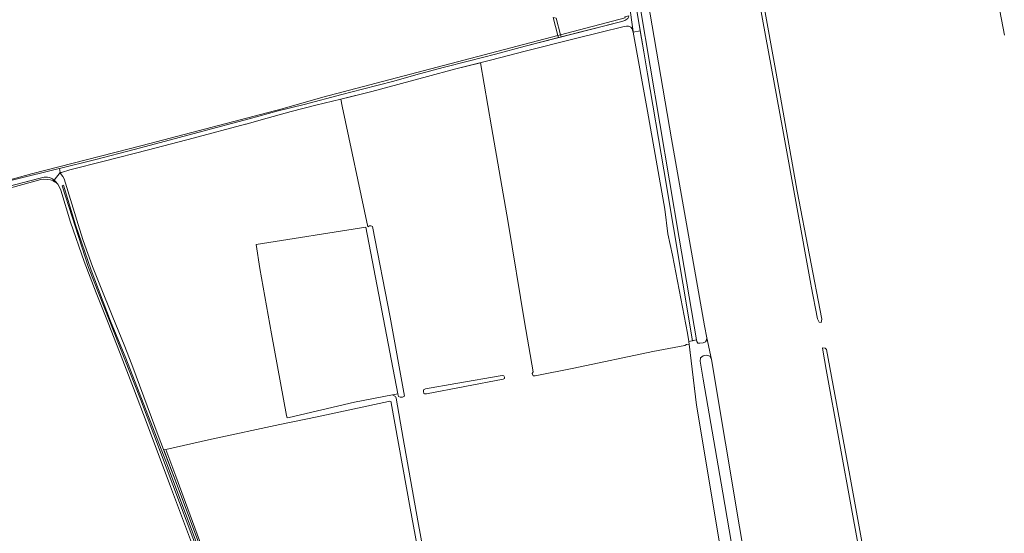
# Model space of a CAD drawing. Header units: metres. Extents: x 209813 to 223847, y 571801 to 587119.
# Tile 46 of 256: x 214264 to 214723, y 572835 to 573074. Entities that reach past the tile are written whole.
import ezdxf

# ---------------------------------------------------------------- set-up
doc = ezdxf.new("R2010")
doc.units = ezdxf.units.M
for name, color, linetype, lineweight in [('B-RO-GR-BOUWLAND-GV', 8, 'Continuous', 0), ('B-RO-GR-GRAS-GV', 8, 'Continuous', 0), ('B-RO-GR-GROENVOORZIENING-GV', 8, 'Continuous', 0), ('B-RO-OG-WEG-GV', 8, 'Continuous', 0), ('B-RO-VH-ONVERHARD-GV', 8, 'Continuous', 0), ('B-RO-VH-VERHARDING_HALFVERHARDING-GV', 8, 'Continuous', 0), ('B-RO-VH-VERHARDING_OPEN-GV', 8, 'Continuous', 0), ('B-RO-VH-VERHARDING_PUIN-GV', 8, 'Continuous', 0)]:
    doc.layers.add(name, color=color, linetype=linetype, lineweight=lineweight)

msp = doc.modelspace()

# ---------------------------------------------------------------- linework, layer by layer
at = {"layer": 'B-RO-GR-BOUWLAND-GV', "flags": 128}
for points in [[(214492.116, 572979.67), (214484.334, 573024.184), (214479.111, 573054.167), (214467.054, 573051.082), (214454.458, 573047.716), (214428.501, 573040.653), (214414.076, 573037.126), (214414.696, 573033.89), (214426.62, 572977.627), (214427.382, 572978.09), (214427.977, 572978.09), (214428.506, 572977.891), (214428.87, 572977.693), (214437.138, 572935.492), (214443.753, 572898.648), (214442.827, 572898.119), (214441.669, 572898.152), (214440.908, 572898.483), (214440.69, 572899.624)], [(214597.311, 572789.972), (214579.952, 572894.42), (214576.508, 572922.89), (214575.174, 572922.619), (214574.44, 572922.243), (214559.478, 572919.486), (214522.726, 572911.652), (214504.72, 572908.054), (214503.778, 572908.054), (214503.257, 572909.172), (214503.755, 572909.884), (214499.742, 572933.284), (214492.116, 572979.67)], [(214438.224, 572899.133), (214439.531, 572898.444)], [(214439.798, 572897.681), (214443.057, 572878.798), (214449.92, 572840.457), (214456.781, 572803.228)]]:
    msp.add_lwpolyline(points, dxfattribs=at)
for points in [[(214438.224, 572899.133), (214440.69, 572899.624), (214425.772, 572977.492), (214374.536, 572969.329), (214376.334, 572958.163), (214381.686, 572927.636), (214388.663, 572889.564), (214389.106, 572888.461), (214389.968, 572888.686), (214420.414, 572895.839)], [(214452.787, 572899.808), (214452.615, 572900.758), (214452.654, 572901.58), (214453.474, 572901.942), (214467.637, 572904.501), (214489.351, 572908.275), (214490.093, 572908.142), (214490.416, 572907.502), (214490.358, 572906.846), (214489.744, 572906.493), (214453.997, 572899.706), (214453.131, 572899.649)]]:
    msp.add_lwpolyline(points, close=True, dxfattribs=at)
at = {"layer": 'B-RO-GR-BOUWLAND-GV'}
msp.add_lwpolyline([(214439.531, 572898.444, -0.1306008), (214439.798, 572897.681)], format="xyb", dxfattribs=at)
at = {"layer": 'B-RO-GR-GRAS-GV', "flags": 128}
for points in [[(214347.73, 572821.61), (214334.7, 572856.44), (214323.78, 572885.49), (214317.41, 572902.25), (214310.8, 572919.23), (214305.51, 572932.87), (214300.03, 572946.78), (214294.31, 572961.37), (214288.07, 572979.69), (214283.46, 572994.66), (214282.84, 572996.13), (214282.04, 572997.43), (214281.51, 572998.128), (214280.616, 572998.549), (214279.902, 572999.025), (214278.671, 572999.462), (214277.401, 572999.74), (214275.457, 572999.779), (214274.147, 572999.621), (214255.692, 572994.58)], [(214379.875, 572747.724), (214383.971, 572735.976), (214385.733, 572729.039), (214462.122, 572749.217), (214463.316, 572750.434), (214457.919, 572780.768), (214452.139, 572815.16), (214446.464, 572846.308), (214437.607, 572895.533), (214437.509, 572895.903), (214436.958, 572896.231), (214436.289, 572896.14), (214403.039, 572888.946), (214385.573, 572885.389), (214353.74, 572878.49), (214332.501, 572873.773), (214337.187, 572861.326)], [(214332.501, 572873.773), (214331.449, 572873.539), (214338.14, 572855.8), (214353.58, 572814.67), (214359.13, 572799.78), (214364.07, 572787.49), (214369.84, 572772.1), (214373.42, 572762.66), (214376.24, 572755.39), (214379.96, 572745.23), (214383.11, 572736.73), (214385.01, 572727.874), (214386.529, 572728.198), (214385.733, 572729.039)], [(214341.68, 572849.038), (214337.187, 572861.326)], [(214341.68, 572849.038), (214349.316, 572828.305)]]:
    msp.add_lwpolyline(points, dxfattribs=at)
at = {"layer": 'B-RO-GR-GROENVOORZIENING-GV', "flags": 128}
for points in [[(214619.022, 573038.129), (214626.927, 572994.288), (214638.344, 572934.504), (214638.05, 572933), (214637.045, 572933.106), (214636.41, 572934.709), (214633.42, 572949.852), (214633.192, 572950.823), (214620.178, 573022.873), (214604.059, 573111.072), (214584.285, 573220.505), (214585.049, 573220.981), (214586.288, 573220.806), (214591.947, 573189.631), (214600.576, 573140.191), (214608.959, 573094.11)], [(214690.66, 572647.347), (214695.053, 572624.15), (214697.823, 572608.634), (214697.196, 572607.88), (214695.9, 572608.32), (214691.451, 572631.869), (214686.319, 572659.471), (214681.287, 572685.897), (214680.039, 572692.912), (214675.807, 572715.143), (214670.509, 572744.392), (214664.95, 572775.979), (214658.82, 572809.698), (214652.452, 572844.458), (214640.341, 572911.044), (214638.749, 572920.052), (214638.738, 572921.094), (214639.945, 572921.031), (214640.57, 572920.394), (214651.452, 572861.505), (214665.832, 572781.986), (214678.437, 572711.691), (214681.798, 572693.082), (214685.392, 572674.354)]]:
    msp.add_lwpolyline(points, close=True, dxfattribs=at)
for points in [[(214550.175, 573124.217), (214568.272, 573018.61), (214583.663, 572931.458), (214584.653, 572925.758), (214586.848, 572915.704), (214613.04, 572759.561)], [(214723.54, 573067.043), (214716.299, 573105.285)], [(214255.692, 572994.58), (214274.147, 572999.621), (214275.457, 572999.779), (214277.401, 572999.74), (214278.671, 572999.462), (214279.902, 572999.025), (214280.616, 572998.549), (214281.51, 572998.128), (214281.03, 572998.76), (214279.633, 573000), (214279.029, 573000.368), (214278.031, 573000.64), (214277.265, 573000.792), (214276.496, 573000.803), (214275.68, 573000.699), (214272.568, 573000), (214259.6, 572996.52)], [(214383.967, 572728.057), (214382.602, 572734.648), (214379.254, 572743.747), (214332.385, 572868.299), (214313.841, 572916.237), (214306.582, 572933.629), (214297.706, 572957.342), (214290.409, 572978.479), (214284.75, 572997.039), (214284.046, 572996.661), (214296.34, 572958.542), (214320.586, 572897.157), (214378.253, 572744.33), (214382.151, 572734.578), (214383.439, 572728.149)]]:
    msp.add_lwpolyline(points, dxfattribs=at)
at = {"layer": 'B-RO-OG-WEG-GV', "flags": 128}
msp.add_lwpolyline([(214516.553, 573067.221), (214516.811, 573066.185), (214545.12, 573073.34), (214546.45, 573073.88), (214547.9, 573074.86), (214548.23, 573075.47), (214548.401, 573075.983), (214546.569, 573075.501), (214546.683, 573075.128)], close=True, dxfattribs=at)
for points in [[(214552.04, 573078.31), (214555.38, 573059.3), (214557.13, 573049.04), (214564.65, 573004.15), (214578.095, 572924.442), (214579.905, 572924.81), (214571.869, 572972.256), (214553.775, 573079.348)], [(214245.01, 572995.44), (214281.545, 573004.447), (214282.895, 573004.874), (214299.167, 573008.84), (214318.321, 573013.879), (214338.715, 573019.295), (214360.794, 573025.22), (214371.317, 573027.923), (214384.777, 573031.639), (214396.921, 573034.673), (214414.487, 573039.297), (214424.135, 573041.792), (214438.844, 573045.543), (214449.102, 573048.504), (214461.81, 573051.869), (214474.112, 573054.969), (214486.234, 573058.138), (214499.999, 573061.936), (214515.51, 573065.856), (214515.263, 573066.884), (214405.638, 573038.114), (214386.714, 573032.638), (214321.489, 573015.534), (214269.82, 573002.259), (214256.975, 572998.709)]]:
    msp.add_lwpolyline(points, dxfattribs=at)
at = {"layer": 'B-RO-VH-ONVERHARD-GV', "flags": 128}
msp.add_lwpolyline([(214609.197, 572754.434), (214592.199, 572853.494), (214582.986, 572906.591), (214581.644, 572914.86), (214581.747, 572916.513), (214583.001, 572917.469), (214584.607, 572917.77), (214586.055, 572917.191), (214586.848, 572915.704), (214584.653, 572925.758), (214584.6, 572924.74), (214584.088, 572923.886), (214583.081, 572923.455), (214581.467, 572923.256), (214580.496, 572923.293), (214580.028, 572924.088), (214579.905, 572924.81), (214576.363, 572924.091), (214579.952, 572894.42), (214597.311, 572789.972)], dxfattribs=at)
at = {"layer": 'B-RO-VH-VERHARDING_HALFVERHARDING-GV', "flags": 128}
for points in [[(214547.9, 573074.86), (214546.45, 573073.88), (214545.12, 573073.34), (214499.999, 573061.936), (214486.234, 573058.138), (214474.112, 573054.969), (214461.81, 573051.869), (214449.102, 573048.504), (214438.844, 573045.543), (214424.135, 573041.792), (214414.487, 573039.297), (214396.921, 573034.673), (214384.777, 573031.639), (214371.317, 573027.923), (214360.794, 573025.22), (214338.715, 573019.295), (214318.321, 573013.879), (214299.167, 573008.84), (214282.895, 573004.874), (214283.168, 573002.937), (214283.821, 573002.997), (214287.659, 573004.195), (214303.677, 573008.258), (214324.419, 573013.575), (214345.185, 573018.939), (214369.603, 573025.504), (214369.845, 573025.533), (214370.367, 573025.644), (214379.676, 573028.318), (214390.901, 573031.428), (214402.46, 573034.377), (214417.998, 573038.054), (214428.501, 573040.653), (214454.458, 573047.716), (214467.054, 573051.082), (214483.921, 573055.398), (214499.999, 573059.601), (214522.88, 573065.23), (214534.76, 573068.31), (214546.17, 573071.05), (214547.24, 573071.19), (214548.16, 573071.18), (214549.22, 573070.69), (214549.88, 573069.92), (214550.29, 573068.92), (214550.345, 573068.69), (214548.52, 573081.99)], [(214353.58, 572814.67), (214338.14, 572855.8), (214329.4, 572878.97), (214316.66, 572913.35), (214313.05, 572922.57), (214307.68, 572935.37), (214301.71, 572950.55), (214298.23, 572959.04), (214293.92, 572971.2), (214292.27, 572976.7), (214284.97, 573000), (214284.397, 573001.124), (214283.37, 573002.468), (214283.168, 573002.937), (214280.332, 572999.38), (214281.03, 572998.76), (214282.04, 572997.43), (214282.84, 572996.13), (214283.46, 572994.66), (214288.07, 572979.69), (214294.31, 572961.37), (214300.03, 572946.78), (214305.51, 572932.87), (214310.8, 572919.23), (214317.41, 572902.25), (214323.78, 572885.49), (214334.7, 572856.44), (214347.73, 572821.61)], [(214378.253, 572744.33), (214320.586, 572897.157), (214296.34, 572958.542), (214284.046, 572996.661), (214284.75, 572997.039), (214290.409, 572978.479), (214297.706, 572957.342), (214306.582, 572933.629), (214313.841, 572916.237), (214332.385, 572868.299), (214379.254, 572743.747)]]:
    msp.add_lwpolyline(points, dxfattribs=at)
msp.add_lwpolyline([(214578.095, 572924.442), (214564.65, 573004.15), (214557.13, 573049.04), (214555.38, 573059.3), (214553.67, 573069.034), (214550.4, 573068.46), (214557.04, 573031.61), (214565.09, 572985.88), (214566.51, 572974.31), (214568.74, 572964.41), (214575.67, 572928.01), (214576.363, 572924.091)], close=True, dxfattribs=at)
at = {"layer": 'B-RO-VH-VERHARDING_OPEN-GV', "flags": 128}
msp.add_lwpolyline([(214513.06, 573075.232), (214515.263, 573066.884), (214516.553, 573067.221), (214514.501, 573074.967)], close=True, dxfattribs=at)
at = {"layer": 'B-RO-VH-VERHARDING_PUIN-GV', "flags": 128}
for points in [[(214548.52, 573081.99), (214550.345, 573068.69), (214550.4, 573068.46), (214553.67, 573069.034), (214552.04, 573078.31)], [(214240.87, 572991.54), (214259.6, 572996.52), (214273.904, 573000.331), (214275.68, 573000.699), (214276.496, 573000.803), (214277.265, 573000.792), (214278.031, 573000.64), (214279.029, 573000.368), (214279.633, 573000), (214280.332, 572999.38), (214283.168, 573002.937), (214282.895, 573004.874), (214281.545, 573004.447), (214245.01, 572995.44), (214243.6, 572995.68), (214242.4, 572996.25), (214241.18, 572997.15), (214239.531, 573000.79), (214238.595, 573005.02), (214235.508, 573017.809), (214234.821, 573020.079), (214234.825, 573020.358), (214234.159, 573023.21), (214221.724, 573073.879)]]:
    msp.add_lwpolyline(points, dxfattribs=at)

doc.saveas('drawing.dxf')
